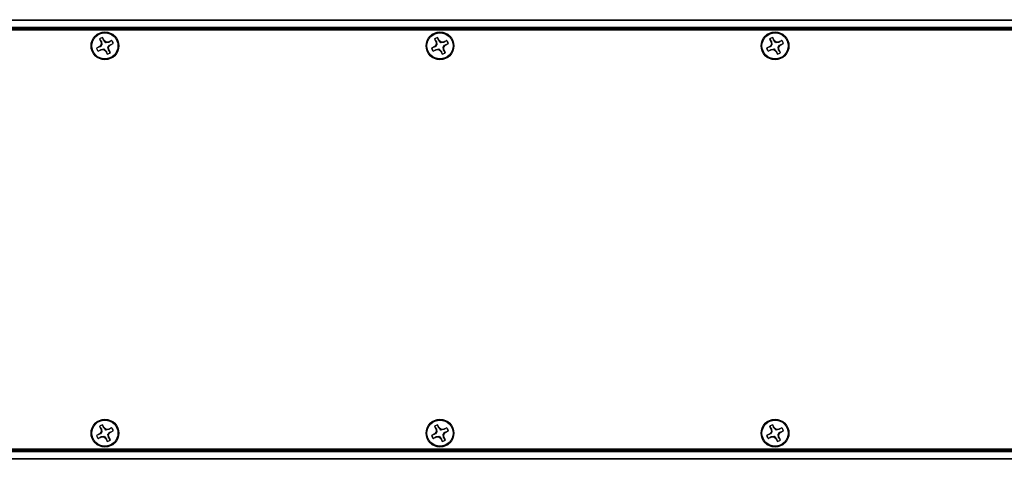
# Model space of a CAD drawing. Header units: inches. Extents: x 0.3 to 33.8, y 0.2 to 21.7.
# Tile 18 of 72: x 10.4 to 11.6, y 9.7 to 10.2. Entities that reach past the tile are written whole.
import ezdxf

# ---------------------------------------------------------------- set-up
doc = ezdxf.new("R2010")
doc.units = ezdxf.units.IN
doc.header["$MEASUREMENT"] = 0

msp = doc.modelspace()

# ---------------------------------------------------------------- linework, layer by layer
at = {"color": 7, "linetype": 'Continuous', "lineweight": 25}
for p, q in [((3.73206, 10.20923), (13.31206, 10.20923)), ((13.31206, 10.20823), (3.73206, 10.20823)), ((3.73206, 10.20023), (13.31206, 10.20023)), ((13.31206, 10.19923), (3.73206, 10.19923)), ((13.31206, 10.19823), (3.73206, 10.19823)), ((11.70706, 10.19673), (9.32456, 10.19673)), ((10.54057, 10.18611), (10.54242, 10.1825)), ((10.54071, 10.18602), (10.54057, 10.18611)), ((10.54266, 10.17941), (10.54065, 10.17705)), ((10.54071, 10.18602), (10.54289, 10.18263)), ((10.54289, 10.18263), (10.54242, 10.1825)), ((10.54242, 10.1825), (10.54266, 10.17941)), ((10.54341, 10.17917), (10.54266, 10.17941)), ((10.54289, 10.18263), (10.54341, 10.17917)), ((10.54612, 10.18439), (10.54428, 10.188)), ((10.54428, 10.18784), (10.54428, 10.188)), ((10.54574, 10.18409), (10.54428, 10.18784)), ((10.54574, 10.18409), (10.54612, 10.18439)), ((10.54848, 10.18238), (10.54612, 10.18439)), ((10.54824, 10.18164), (10.54848, 10.18238)), ((10.55171, 10.18215), (10.54824, 10.18164)), ((10.55158, 10.18262), (10.54848, 10.18238)), ((10.55519, 10.18447), (10.55158, 10.18262)), ((10.55171, 10.18215), (10.55158, 10.18262)), ((10.5551, 10.18434), (10.55171, 10.18215)), ((10.55317, 10.1793), (10.55692, 10.18077)), ((10.55317, 10.1793), (10.55347, 10.17892)), ((10.55347, 10.17892), (10.55708, 10.18076)), ((10.5551, 10.18434), (10.55519, 10.18447)), ((10.55692, 10.18077), (10.55708, 10.18076)), ((10.94057, 10.18611), (10.94242, 10.1825)), ((10.94071, 10.18602), (10.94057, 10.18611)), ((10.94266, 10.17941), (10.94065, 10.17705)), ((10.94071, 10.18602), (10.94289, 10.18263)), ((10.94289, 10.18263), (10.94242, 10.1825)), ((10.94242, 10.1825), (10.94266, 10.17941)), ((10.94341, 10.17917), (10.94266, 10.17941)), ((10.94289, 10.18263), (10.94341, 10.17917)), ((10.94612, 10.18439), (10.94428, 10.188)), ((10.94428, 10.18784), (10.94428, 10.188)), ((10.94574, 10.18409), (10.94428, 10.18784)), ((10.94574, 10.18409), (10.94612, 10.18439)), ((10.94848, 10.18238), (10.94612, 10.18439)), ((10.94824, 10.18164), (10.94848, 10.18238)), ((10.95171, 10.18215), (10.94824, 10.18164)), ((10.95158, 10.18262), (10.94848, 10.18238)), ((10.95519, 10.18447), (10.95158, 10.18262)), ((10.95171, 10.18215), (10.95158, 10.18262)), ((10.9551, 10.18434), (10.95171, 10.18215)), ((10.95317, 10.1793), (10.95692, 10.18077)), ((10.95317, 10.1793), (10.95347, 10.17892)), ((10.95347, 10.17892), (10.95708, 10.18076)), ((10.9551, 10.18434), (10.95519, 10.18447)), ((10.95692, 10.18077), (10.95708, 10.18076)), ((11.34057, 10.18611), (11.34242, 10.1825)), ((11.34071, 10.18602), (11.34057, 10.18611)), ((11.34266, 10.17941), (11.34065, 10.17705)), ((11.34071, 10.18602), (11.34289, 10.18263)), ((11.34289, 10.18263), (11.34242, 10.1825)), ((11.34242, 10.1825), (11.34266, 10.17941)), ((11.34341, 10.17917), (11.34266, 10.17941)), ((11.34289, 10.18263), (11.34341, 10.17917)), ((11.34612, 10.18439), (11.34428, 10.188)), ((11.34428, 10.18784), (11.34428, 10.188)), ((11.34574, 10.18409), (11.34428, 10.18784)), ((11.34574, 10.18409), (11.34612, 10.18439)), ((11.34848, 10.18238), (11.34612, 10.18439)), ((11.34824, 10.18164), (11.34848, 10.18238)), ((11.35171, 10.18215), (11.34824, 10.18164)), ((11.35158, 10.18262), (11.34848, 10.18238)), ((11.35519, 10.18447), (11.35158, 10.18262)), ((11.35171, 10.18215), (11.35158, 10.18262)), ((11.3551, 10.18434), (11.35171, 10.18215)), ((11.35317, 10.1793), (11.35692, 10.18077)), ((11.35317, 10.1793), (11.35347, 10.17892)), ((11.35347, 10.17892), (11.35708, 10.18076)), ((11.3551, 10.18434), (11.35519, 10.18447)), ((11.35692, 10.18077), (11.35708, 10.18076)), ((10.54065, 10.17705), (10.53704, 10.1752)), ((10.5372, 10.1752), (10.53704, 10.1752)), ((10.54095, 10.17666), (10.5372, 10.1752)), ((10.53893, 10.1715), (10.54254, 10.17334)), ((10.53902, 10.17163), (10.53893, 10.1715)), ((10.53902, 10.17163), (10.54241, 10.17381)), ((10.54095, 10.17666), (10.54065, 10.17705)), ((10.54241, 10.17381), (10.54587, 10.17433)), ((10.54241, 10.17381), (10.54254, 10.17334)), ((10.54254, 10.17334), (10.54563, 10.17359)), ((10.54587, 10.17433), (10.54563, 10.17359)), ((10.54563, 10.17359), (10.548, 10.17157)), ((10.54838, 10.17188), (10.548, 10.17157)), ((10.548, 10.17157), (10.54984, 10.16796)), ((10.54838, 10.17188), (10.54984, 10.16812)), ((10.54984, 10.16812), (10.54984, 10.16796)), ((10.55071, 10.1768), (10.55146, 10.17656)), ((10.55123, 10.17333), (10.55071, 10.1768)), ((10.55123, 10.17333), (10.5517, 10.17346)), ((10.55341, 10.16994), (10.55123, 10.17333)), ((10.55146, 10.17656), (10.55347, 10.17892)), ((10.5517, 10.17346), (10.55146, 10.17656)), ((10.55354, 10.16985), (10.5517, 10.17346)), ((10.55341, 10.16994), (10.55354, 10.16985)), ((10.94065, 10.17705), (10.93704, 10.1752)), ((10.9372, 10.1752), (10.93704, 10.1752)), ((10.94095, 10.17666), (10.9372, 10.1752)), ((10.93893, 10.1715), (10.94254, 10.17334)), ((10.93902, 10.17163), (10.93893, 10.1715)), ((10.93902, 10.17163), (10.94241, 10.17381)), ((10.94095, 10.17666), (10.94065, 10.17705)), ((10.94241, 10.17381), (10.94587, 10.17433)), ((10.94241, 10.17381), (10.94254, 10.17334)), ((10.94254, 10.17334), (10.94563, 10.17359)), ((10.94587, 10.17433), (10.94563, 10.17359)), ((10.94563, 10.17359), (10.948, 10.17157)), ((10.94838, 10.17188), (10.948, 10.17157)), ((10.948, 10.17157), (10.94984, 10.16796)), ((10.94838, 10.17188), (10.94984, 10.16812)), ((10.94984, 10.16812), (10.94984, 10.16796)), ((10.95071, 10.1768), (10.95146, 10.17656)), ((10.95123, 10.17333), (10.95071, 10.1768)), ((10.95123, 10.17333), (10.9517, 10.17346)), ((10.95341, 10.16994), (10.95123, 10.17333)), ((10.95146, 10.17656), (10.95347, 10.17892)), ((10.9517, 10.17346), (10.95146, 10.17656)), ((10.95354, 10.16985), (10.9517, 10.17346)), ((10.95341, 10.16994), (10.95354, 10.16985)), ((11.34065, 10.17705), (11.33704, 10.1752)), ((11.3372, 10.1752), (11.33704, 10.1752)), ((11.34095, 10.17666), (11.3372, 10.1752)), ((11.33893, 10.1715), (11.34254, 10.17334)), ((11.33902, 10.17163), (11.33893, 10.1715)), ((11.33902, 10.17163), (11.34241, 10.17381)), ((11.34095, 10.17666), (11.34065, 10.17705)), ((11.34241, 10.17381), (11.34587, 10.17433)), ((11.34241, 10.17381), (11.34254, 10.17334)), ((11.34254, 10.17334), (11.34563, 10.17359)), ((11.34587, 10.17433), (11.34563, 10.17359)), ((11.34563, 10.17359), (11.348, 10.17157)), ((11.34838, 10.17188), (11.348, 10.17157)), ((11.348, 10.17157), (11.34984, 10.16796)), ((11.34838, 10.17188), (11.34984, 10.16812)), ((11.34984, 10.16812), (11.34984, 10.16796)), ((11.35123, 10.17333), (11.35071, 10.1768)), ((11.35071, 10.1768), (11.35146, 10.17656)), ((11.35123, 10.17333), (11.3517, 10.17346)), ((11.35341, 10.16994), (11.35123, 10.17333)), ((11.35146, 10.17656), (11.35347, 10.17892)), ((11.3517, 10.17346), (11.35146, 10.17656)), ((11.35354, 10.16985), (11.3517, 10.17346)), ((11.35341, 10.16994), (11.35354, 10.16985)), ((10.54057, 9.72361), (10.54242, 9.72)), ((10.54071, 9.72352), (10.54057, 9.72361)), ((10.54071, 9.72352), (10.54289, 9.72013)), ((10.54612, 9.72189), (10.54428, 9.7255)), ((10.54428, 9.72534), (10.54428, 9.7255)), ((10.54574, 9.72159), (10.54428, 9.72534)), ((10.54574, 9.72159), (10.54612, 9.72189)), ((10.54848, 9.71988), (10.54612, 9.72189)), ((10.55519, 9.72197), (10.55158, 9.72012)), ((10.5551, 9.72184), (10.55171, 9.71965)), ((10.5551, 9.72184), (10.55519, 9.72197)), ((10.94057, 9.72361), (10.94242, 9.72)), ((10.94071, 9.72352), (10.94057, 9.72361)), ((10.94071, 9.72352), (10.94289, 9.72013)), ((10.94612, 9.72189), (10.94428, 9.7255)), ((10.94428, 9.72534), (10.94428, 9.7255)), ((10.94574, 9.72159), (10.94428, 9.72534)), ((10.94574, 9.72159), (10.94612, 9.72189)), ((10.94848, 9.71988), (10.94612, 9.72189)), ((10.95519, 9.72197), (10.95158, 9.72012)), ((10.9551, 9.72184), (10.95171, 9.71965)), ((10.9551, 9.72184), (10.95519, 9.72197)), ((11.34057, 9.72361), (11.34242, 9.72)), ((11.34071, 9.72352), (11.34057, 9.72361)), ((11.34071, 9.72352), (11.34289, 9.72013)), ((11.34612, 9.72189), (11.34428, 9.7255)), ((11.34428, 9.72534), (11.34428, 9.7255)), ((11.34574, 9.72159), (11.34428, 9.72534)), ((11.34574, 9.72159), (11.34612, 9.72189)), ((11.34848, 9.71988), (11.34612, 9.72189)), ((11.35519, 9.72197), (11.35158, 9.72012)), ((11.3551, 9.72184), (11.35171, 9.71965)), ((11.3551, 9.72184), (11.35519, 9.72197)), ((10.54065, 9.71455), (10.53704, 9.7127)), ((10.5372, 9.7127), (10.53704, 9.7127)), ((10.54095, 9.71416), (10.5372, 9.7127)), ((10.53893, 9.709), (10.54254, 9.71084)), ((10.53902, 9.70913), (10.53893, 9.709)), ((10.53902, 9.70913), (10.54241, 9.71131)), ((10.54266, 9.71691), (10.54065, 9.71455)), ((10.54095, 9.71416), (10.54065, 9.71455)), ((10.54241, 9.71131), (10.54587, 9.71183)), ((10.54241, 9.71131), (10.54254, 9.71084)), ((10.54289, 9.72013), (10.54242, 9.72)), ((10.54242, 9.72), (10.54266, 9.71691)), ((10.54254, 9.71084), (10.54563, 9.71109)), ((10.54341, 9.71667), (10.54266, 9.71691)), ((10.54289, 9.72013), (10.54341, 9.71667)), ((10.54587, 9.71183), (10.54563, 9.71109)), ((10.54563, 9.71109), (10.548, 9.70907)), ((10.54838, 9.70938), (10.548, 9.70907)), ((10.548, 9.70907), (10.54984, 9.70546)), ((10.54824, 9.71914), (10.54848, 9.71988)), ((10.55171, 9.71965), (10.54824, 9.71914)), ((10.54838, 9.70938), (10.54984, 9.70562)), ((10.55158, 9.72012), (10.54848, 9.71988)), ((10.55123, 9.71083), (10.55071, 9.7143)), ((10.55071, 9.7143), (10.55146, 9.71406)), ((10.55123, 9.71083), (10.5517, 9.71096)), ((10.55341, 9.70744), (10.55123, 9.71083)), ((10.55146, 9.71406), (10.55347, 9.71642)), ((10.5517, 9.71096), (10.55146, 9.71406)), ((10.55171, 9.71965), (10.55158, 9.72012)), ((10.55354, 9.70735), (10.5517, 9.71096)), ((10.55317, 9.7168), (10.55692, 9.71827)), ((10.55317, 9.7168), (10.55347, 9.71642)), ((10.55347, 9.71642), (10.55708, 9.71826)), ((10.55692, 9.71827), (10.55708, 9.71826)), ((10.94065, 9.71455), (10.93704, 9.7127)), ((10.9372, 9.7127), (10.93704, 9.7127)), ((10.94095, 9.71416), (10.9372, 9.7127)), ((10.93893, 9.709), (10.94254, 9.71084)), ((10.93902, 9.70913), (10.93893, 9.709)), ((10.93902, 9.70913), (10.94241, 9.71131)), ((10.94266, 9.71691), (10.94065, 9.71455)), ((10.94095, 9.71416), (10.94065, 9.71455)), ((10.94241, 9.71131), (10.94587, 9.71183)), ((10.94241, 9.71131), (10.94254, 9.71084)), ((10.94289, 9.72013), (10.94242, 9.72)), ((10.94242, 9.72), (10.94266, 9.71691)), ((10.94254, 9.71084), (10.94563, 9.71109)), ((10.94341, 9.71667), (10.94266, 9.71691)), ((10.94289, 9.72013), (10.94341, 9.71667)), ((10.94587, 9.71183), (10.94563, 9.71109)), ((10.94563, 9.71109), (10.948, 9.70907)), ((10.94838, 9.70938), (10.948, 9.70907)), ((10.948, 9.70907), (10.94984, 9.70546)), ((10.94824, 9.71914), (10.94848, 9.71988)), ((10.95171, 9.71965), (10.94824, 9.71914)), ((10.94838, 9.70938), (10.94984, 9.70562)), ((10.95158, 9.72012), (10.94848, 9.71988)), ((10.95123, 9.71083), (10.95071, 9.7143)), ((10.95071, 9.7143), (10.95146, 9.71406)), ((10.95123, 9.71083), (10.9517, 9.71096)), ((10.95341, 9.70744), (10.95123, 9.71083)), ((10.95146, 9.71406), (10.95347, 9.71642)), ((10.9517, 9.71096), (10.95146, 9.71406)), ((10.95171, 9.71965), (10.95158, 9.72012)), ((10.95354, 9.70735), (10.9517, 9.71096)), ((10.95317, 9.7168), (10.95692, 9.71827)), ((10.95317, 9.7168), (10.95347, 9.71642)), ((10.95347, 9.71642), (10.95708, 9.71826)), ((10.95692, 9.71827), (10.95708, 9.71826)), ((11.34065, 9.71455), (11.33704, 9.7127)), ((11.3372, 9.7127), (11.33704, 9.7127)), ((11.34095, 9.71416), (11.3372, 9.7127)), ((11.33893, 9.709), (11.34254, 9.71084)), ((11.33902, 9.70913), (11.33893, 9.709)), ((11.33902, 9.70913), (11.34241, 9.71131)), ((11.34266, 9.71691), (11.34065, 9.71455)), ((11.34095, 9.71416), (11.34065, 9.71455)), ((11.34241, 9.71131), (11.34587, 9.71183)), ((11.34241, 9.71131), (11.34254, 9.71084)), ((11.34289, 9.72013), (11.34242, 9.72)), ((11.34242, 9.72), (11.34266, 9.71691)), ((11.34254, 9.71084), (11.34563, 9.71109)), ((11.34341, 9.71667), (11.34266, 9.71691)), ((11.34289, 9.72013), (11.34341, 9.71667)), ((11.34587, 9.71183), (11.34563, 9.71109)), ((11.34563, 9.71109), (11.348, 9.70907)), ((11.34838, 9.70938), (11.348, 9.70907)), ((11.348, 9.70907), (11.34984, 9.70546)), ((11.34824, 9.71914), (11.34848, 9.71988)), ((11.35171, 9.71965), (11.34824, 9.71914)), ((11.34838, 9.70938), (11.34984, 9.70562)), ((11.35158, 9.72012), (11.34848, 9.71988)), ((11.35123, 9.71083), (11.35071, 9.7143)), ((11.35071, 9.7143), (11.35146, 9.71406)), ((11.35123, 9.71083), (11.3517, 9.71096)), ((11.35341, 9.70744), (11.35123, 9.71083)), ((11.35146, 9.71406), (11.35347, 9.71642)), ((11.3517, 9.71096), (11.35146, 9.71406)), ((11.35171, 9.71965), (11.35158, 9.72012)), ((11.35354, 9.70735), (11.3517, 9.71096)), ((11.35317, 9.7168), (11.35692, 9.71827)), ((11.35317, 9.7168), (11.35347, 9.71642)), ((11.35347, 9.71642), (11.35708, 9.71826)), ((11.35692, 9.71827), (11.35708, 9.71826)), ((10.54984, 9.70562), (10.54984, 9.70546)), ((10.55341, 9.70744), (10.55354, 9.70735)), ((10.94984, 9.70562), (10.94984, 9.70546)), ((10.95341, 9.70744), (10.95354, 9.70735)), ((11.34984, 9.70562), (11.34984, 9.70546)), ((11.35341, 9.70744), (11.35354, 9.70735)), ((3.73206, 9.69523), (13.31206, 9.69523)), ((3.73206, 9.69423), (13.31206, 9.69423)), ((13.31206, 9.69323), (3.73206, 9.69323)), ((9.32456, 9.69673), (11.70706, 9.69673)), ((3.73206, 9.68523), (13.31206, 9.68523)), ((13.31206, 9.68423), (3.73206, 9.68423))]:
    msp.add_line(p, q, dxfattribs=at)
for centre, radius in [((10.54706, 10.17798), 0.0166), ((10.54706, 10.17798), 0.0156), ((10.94706, 10.17798), 0.0166), ((10.94706, 10.17798), 0.0156), ((11.34706, 10.17798), 0.0166), ((11.34706, 10.17798), 0.0156), ((10.54706, 9.71548), 0.0166), ((10.54706, 9.71548), 0.0156), ((10.94706, 9.71548), 0.0166), ((10.94706, 9.71548), 0.0156), ((11.34706, 9.71548), 0.0166), ((11.34706, 9.71548), 0.0156)]:
    msp.add_circle(centre, radius, dxfattribs=at)
for centre, radius, start, end in [((10.54706, 10.17798), 0.0104, 105.50294, 128.57686), ((10.54706, 10.17798), 0.01025, 105.76375, 128.31605), ((10.54706, 10.17798), 0.01025, 15.76375, 38.31605), ((10.54706, 10.17798), 0.0104, 15.50294, 38.57686), ((10.94706, 10.17798), 0.0104, 105.50294, 128.57686), ((10.94706, 10.17798), 0.01025, 105.76375, 128.31605), ((10.94706, 10.17798), 0.01025, 15.76375, 38.31605), ((10.94706, 10.17798), 0.0104, 15.50294, 38.57686), ((11.34706, 10.17798), 0.0104, 105.50294, 128.57686), ((11.34706, 10.17798), 0.01025, 105.76375, 128.31605), ((11.34706, 10.17798), 0.01025, 15.76375, 38.31605), ((11.34706, 10.17798), 0.0104, 15.50294, 38.57686), ((10.54706, 10.17798), 0.0104, 195.50294, 218.57686), ((10.54706, 10.17798), 0.01025, 195.76375, 218.31605), ((10.54706, 10.17798), 0.01025, 285.76375, 308.31605), ((10.54706, 10.17798), 0.0104, 285.50294, 308.57686), ((10.94706, 10.17798), 0.0104, 195.50294, 218.57686), ((10.94706, 10.17798), 0.01025, 195.76375, 218.31605), ((10.94706, 10.17798), 0.01025, 285.76375, 308.31605), ((10.94706, 10.17798), 0.0104, 285.50294, 308.57686), ((11.34706, 10.17798), 0.0104, 195.50294, 218.57686), ((11.34706, 10.17798), 0.01025, 195.76375, 218.31605), ((11.34706, 10.17798), 0.01025, 285.76375, 308.31605), ((11.34706, 10.17798), 0.0104, 285.50294, 308.57686), ((10.54706, 9.71548), 0.0104, 105.50294, 128.57686), ((10.54706, 9.71548), 0.01025, 105.76375, 128.31605), ((10.54706, 9.71548), 0.01025, 15.76375, 38.31605), ((10.54706, 9.71548), 0.0104, 15.50294, 38.57686), ((10.94706, 9.71548), 0.0104, 105.50294, 128.57686), ((10.94706, 9.71548), 0.01025, 105.76375, 128.31605), ((10.94706, 9.71548), 0.01025, 15.76375, 38.31605), ((10.94706, 9.71548), 0.0104, 15.50294, 38.57686), ((11.34706, 9.71548), 0.0104, 105.50294, 128.57686), ((11.34706, 9.71548), 0.01025, 105.76375, 128.31605), ((11.34706, 9.71548), 0.01025, 15.76375, 38.31605), ((11.34706, 9.71548), 0.0104, 15.50294, 38.57686), ((10.54706, 9.71548), 0.0104, 195.50294, 218.57686), ((10.54706, 9.71548), 0.01025, 195.76375, 218.31605), ((10.94706, 9.71548), 0.0104, 195.50294, 218.57686), ((10.94706, 9.71548), 0.01025, 195.76375, 218.31605), ((11.34706, 9.71548), 0.0104, 195.50294, 218.57686), ((11.34706, 9.71548), 0.01025, 195.76375, 218.31605), ((10.54706, 9.71548), 0.01025, 285.76375, 308.31605), ((10.54706, 9.71548), 0.0104, 285.50294, 308.57686), ((10.94706, 9.71548), 0.01025, 285.76375, 308.31605), ((10.94706, 9.71548), 0.0104, 285.50294, 308.57686), ((11.34706, 9.71548), 0.01025, 285.76375, 308.31605), ((11.34706, 9.71548), 0.0104, 285.50294, 308.57686)]:
    msp.add_arc(centre, radius, start, end, dxfattribs=at)
for points in [[(10.54341, 10.17917), (10.5428, 10.17853), (10.54194, 10.17764), (10.54118, 10.17688), (10.54095, 10.17666)], [(10.54824, 10.18164), (10.54761, 10.18224), (10.54671, 10.1831), (10.54596, 10.18387), (10.54574, 10.18409)], [(10.55071, 10.1768), (10.55132, 10.17743), (10.55218, 10.17833), (10.55294, 10.17908), (10.55317, 10.1793)], [(10.94341, 10.17917), (10.9428, 10.17853), (10.94194, 10.17764), (10.94118, 10.17688), (10.94095, 10.17666)], [(10.94824, 10.18164), (10.94761, 10.18224), (10.94671, 10.1831), (10.94596, 10.18387), (10.94574, 10.18409)], [(10.95071, 10.1768), (10.95132, 10.17743), (10.95218, 10.17833), (10.95294, 10.17908), (10.95317, 10.1793)], [(11.34341, 10.17917), (11.3428, 10.17853), (11.34194, 10.17764), (11.34118, 10.17688), (11.34095, 10.17666)], [(11.34824, 10.18164), (11.34761, 10.18224), (11.34671, 10.1831), (11.34596, 10.18387), (11.34574, 10.18409)], [(11.35071, 10.1768), (11.35132, 10.17743), (11.35218, 10.17833), (11.35294, 10.17908), (11.35317, 10.1793)], [(10.54587, 10.17433), (10.54651, 10.17372), (10.5474, 10.17286), (10.54816, 10.1721), (10.54838, 10.17188)], [(10.94587, 10.17433), (10.94651, 10.17372), (10.9474, 10.17286), (10.94816, 10.1721), (10.94838, 10.17188)], [(11.34587, 10.17433), (11.34651, 10.17372), (11.3474, 10.17286), (11.34816, 10.1721), (11.34838, 10.17188)], [(10.54824, 9.71914), (10.54761, 9.71974), (10.54671, 9.7206), (10.54596, 9.72137), (10.54574, 9.72159)], [(10.94824, 9.71914), (10.94761, 9.71974), (10.94671, 9.7206), (10.94596, 9.72137), (10.94574, 9.72159)], [(11.34824, 9.71914), (11.34761, 9.71974), (11.34671, 9.7206), (11.34596, 9.72137), (11.34574, 9.72159)], [(10.54341, 9.71667), (10.5428, 9.71603), (10.54194, 9.71514), (10.54118, 9.71438), (10.54095, 9.71416)], [(10.54587, 9.71183), (10.54651, 9.71122), (10.5474, 9.71036), (10.54816, 9.7096), (10.54838, 9.70938)], [(10.55071, 9.7143), (10.55132, 9.71493), (10.55218, 9.71583), (10.55294, 9.71658), (10.55317, 9.7168)], [(10.94341, 9.71667), (10.9428, 9.71603), (10.94194, 9.71514), (10.94118, 9.71438), (10.94095, 9.71416)], [(10.94587, 9.71183), (10.94651, 9.71122), (10.9474, 9.71036), (10.94816, 9.7096), (10.94838, 9.70938)], [(10.95071, 9.7143), (10.95132, 9.71493), (10.95218, 9.71583), (10.95294, 9.71658), (10.95317, 9.7168)], [(11.34341, 9.71667), (11.3428, 9.71603), (11.34194, 9.71514), (11.34118, 9.71438), (11.34095, 9.71416)], [(11.34587, 9.71183), (11.34651, 9.71122), (11.3474, 9.71036), (11.34816, 9.7096), (11.34838, 9.70938)], [(11.35071, 9.7143), (11.35132, 9.71493), (11.35218, 9.71583), (11.35294, 9.71658), (11.35317, 9.7168)]]:
    msp.add_open_spline(points, degree=3, knots=[0, 0, 0, 0, 0.7055493, 1, 1, 1, 1], dxfattribs=at)

doc.saveas('drawing.dxf')
